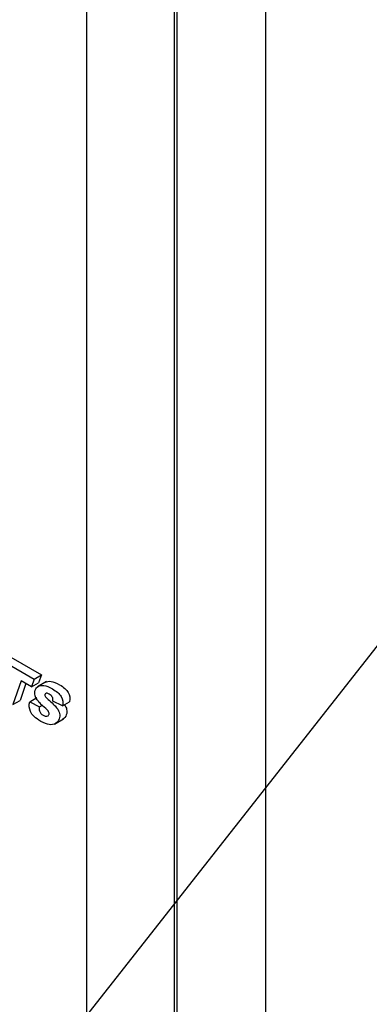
# Model space of a CAD drawing. Header units: inches. Extents: x -13.9 to 83.8, y -28.8 to 34.3.
# Tile 70 of 88: x 61.544 to 61.891, y 6.851 to 7.827. Entities that reach past the tile are written whole.
import ezdxf
from ezdxf import colors
from ezdxf.entities.mleader import LeaderData, LeaderLine
from ezdxf.math import Vec2, Vec3

# ---------------------------------------------------------------- set-up
doc = ezdxf.new("R2010")
doc.units = ezdxf.units.IN
doc.header["$MEASUREMENT"] = 0
doc.layers.add('DIMS', color=4, linetype='Continuous')
doc.layers.add('FILTER_COVER_DRA', color=7, linetype='Continuous')
doc.styles.get("Standard").update_dxf_attribs({"font": 'arial.ttf', "height": 0.6322})

msp = doc.modelspace()

# ---------------------------------------------------------------- linework, layer by layer
at = {"layer": 'FILTER_COVER_DRA', "color": 7, "linetype": 'Continuous'}
for p, q in [((61.70019, 6.59346), (61.70019, 8.16291)), ((61.78771, 8.16509), (61.78771, 6.59258)), ((61.61053, 6.62379), (61.61053, 8.13431)), ((61.69735, 8.13344), (61.69735, 6.62292)), ((61.5282, 7.19119), (61.55851, 7.17369)), ((61.53527, 7.19527), (61.56558, 7.17778)), ((61.54565, 7.17191), (61.53737, 7.14855)), ((61.5558, 7.16605), (61.54565, 7.17191)), ((61.55851, 7.17369), (61.5558, 7.16605)), ((61.55851, 7.17369), (61.56558, 7.17778)), ((61.57057, 7.17115), (61.56174, 7.16605)), ((61.56558, 7.17778), (61.56287, 7.17013)), ((61.55031, 7.16921), (61.54444, 7.15263)), ((61.5558, 7.16605), (61.56287, 7.17013)), ((61.53737, 7.14855), (61.54444, 7.15263)), ((61.55397, 7.15128), (61.56104, 7.15536)), ((61.58653, 7.14708), (61.57694, 7.15198)), ((61.55397, 7.15128), (61.56369, 7.14636)), ((61.56369, 7.14636), (61.56659, 7.14804)), ((61.58653, 7.14708), (61.5936, 7.15117)), ((61.57868, 7.12919), (61.58752, 7.13429))]:
    msp.add_line(p, q, dxfattribs=at)
for points, knots in [([(61.56962, 7.1706), (61.5711, 7.17148), (61.57293, 7.17174), (61.57515, 7.17143), (61.57739, 7.17112), (61.58018, 7.16999), (61.58354, 7.16808), (61.58767, 7.16573), (61.59057, 7.16312), (61.59221, 7.16042), (61.59386, 7.15767), (61.59431, 7.15461), (61.5936, 7.15117)], [0.5763348, 0.5763348, 0.5763348, 0.5763348, 0.663299, 0.663299, 0.663299, 0.7759437, 0.7759437, 0.7759437, 0.8970108, 0.8970108, 0.8970108, 1, 1, 1, 1]), ([(61.56369, 7.14636), (61.56337, 7.14476), (61.56339, 7.14338), (61.56373, 7.14227), (61.56431, 7.14041), (61.56556, 7.13893), (61.56748, 7.13785), (61.5689, 7.13704), (61.57012, 7.13669), (61.5721, 7.13709), (61.57275, 7.13763), (61.57305, 7.13848), (61.57334, 7.13929), (61.57324, 7.1402), (61.57221, 7.14234), (61.57072, 7.14392), (61.56825, 7.14602), (61.5642, 7.14945), (61.56152, 7.15256), (61.5589, 7.15785), (61.55866, 7.1604), (61.55952, 7.16283), (61.56008, 7.16442), (61.56109, 7.16565), (61.56255, 7.16652), (61.56402, 7.16739), (61.56586, 7.16766), (61.56808, 7.16735), (61.57032, 7.16704), (61.57311, 7.16591), (61.57647, 7.164), (61.5806, 7.16164), (61.5835, 7.15904), (61.58513, 7.15633), (61.58679, 7.15359), (61.58724, 7.15052), (61.58653, 7.14708)], [0, 0, 0, 0, 0.047252, 0.047252, 0.047252, 0.10674, 0.10674, 0.10674, 0.152406, 0.152406, 0.198073, 0.198073, 0.198073, 0.246279, 0.246279, 0.294486, 0.294486, 0.294486, 0.398104, 0.398104, 0.501721, 0.501721, 0.501721, 0.576335, 0.576335, 0.576335, 0.663299, 0.663299, 0.663299, 0.775944, 0.775944, 0.775944, 0.897011, 0.897011, 0.897011, 1, 1, 1, 1]), ([(61.57694, 7.15198), (61.57718, 7.1535), (61.577, 7.15482), (61.57584, 7.15703), (61.57485, 7.15797), (61.57227, 7.15946), (61.57131, 7.15975), (61.5698, 7.15948), (61.56931, 7.15907), (61.5689, 7.15789), (61.56896, 7.1573), (61.56931, 7.15663), (61.56966, 7.15594), (61.57062, 7.15491), (61.57225, 7.15357), (61.57631, 7.15023), (61.57911, 7.14739), (61.58066, 7.14538), (61.58223, 7.14335), (61.5832, 7.14143), (61.58356, 7.13956), (61.58393, 7.13771), (61.58382, 7.13591), (61.58322, 7.13422), (61.58251, 7.13222), (61.58131, 7.1307), (61.57956, 7.1297), (61.57781, 7.12869), (61.57576, 7.12832), (61.57103, 7.12897), (61.56829, 7.13002), (61.55967, 7.135), (61.55621, 7.13822), (61.55481, 7.14148), (61.55342, 7.14473), (61.55313, 7.14799), (61.55397, 7.15128)], [0, 0, 0, 0, 0.041012, 0.041012, 0.082024, 0.082024, 0.11558, 0.11558, 0.149135, 0.149135, 0.173539, 0.173539, 0.173539, 0.215069, 0.215069, 0.215069, 0.330344, 0.330344, 0.330344, 0.391523, 0.391523, 0.391523, 0.454487, 0.454487, 0.454487, 0.543168, 0.543168, 0.543168, 0.636299, 0.636299, 0.72943, 0.72943, 0.892089, 0.892089, 0.892089, 1, 1, 1, 1]), ([(61.58859, 7.14828), (61.58966, 7.14668), (61.59034, 7.14515), (61.59064, 7.14364), (61.591, 7.14179), (61.59089, 7.13999), (61.59029, 7.1383), (61.58958, 7.1363), (61.58838, 7.13479), (61.58664, 7.13378)], [0.3424076, 0.3424076, 0.3424076, 0.3424076, 0.3915227, 0.3915227, 0.3915227, 0.4544869, 0.4544869, 0.4544869, 0.5431681, 0.5431681, 0.5431681, 0.5431681])]:
    msp.add_open_spline(points, degree=3, knots=knots, dxfattribs=at)

# ---------------------------------------------------------------- leaders
at = {"layer": 'DIMS'}
ml = msp.add_multileader_mtext('Standard', dxfattribs=at)
ml.set_content('CHECK VALVE', color=256)
ml.set_leader_properties()
ml.build(insert=Vec2(0, 0))
ml.multileader.update_dxf_attribs({"dogleg_length": 0.36, "arrow_head_size": 0.18})
ctx = ml.context
ctx.base_point, ctx.char_height, ctx.arrow_head_size, ctx.landing_gap_size, ctx.plane_origin = Vec3(52.7769, 4.44784), 0.6322, 0.18, 0.25, Vec3(62.8085, 8.36464)
ctx.text_align_type = 2
notes = []
notes.append((ctx, [(0, (1, 1, 0), (59.72991, 4.44784), (-1, 0), 0.36, [(0, [(62.8085, 8.36464)], 0, [])])]))
ctx.mtext.insert, ctx.mtext.alignment, ctx.mtext.flow_direction = Vec3(59.11991, 4.76933), 3, 5
for ctx, leaders in notes:
    for number, flags, end, landing, length, lines in leaders:
        leader = LeaderData()
        leader.index, (leader.has_last_leader_line, leader.has_dogleg_vector, leader.attachment_direction) = number, flags
        leader.last_leader_point, leader.dogleg_vector, leader.dogleg_length = Vec3(end), Vec3(landing), length
        for number, points, colour, breaks in lines:
            line = LeaderLine()
            line.index, line.vertices, line.color, line.breaks = number, Vec3.list(points), colors.encode_raw_color(colour), breaks
            leader.lines.append(line)
        ctx.leaders.append(leader)

doc.saveas('drawing.dxf')
